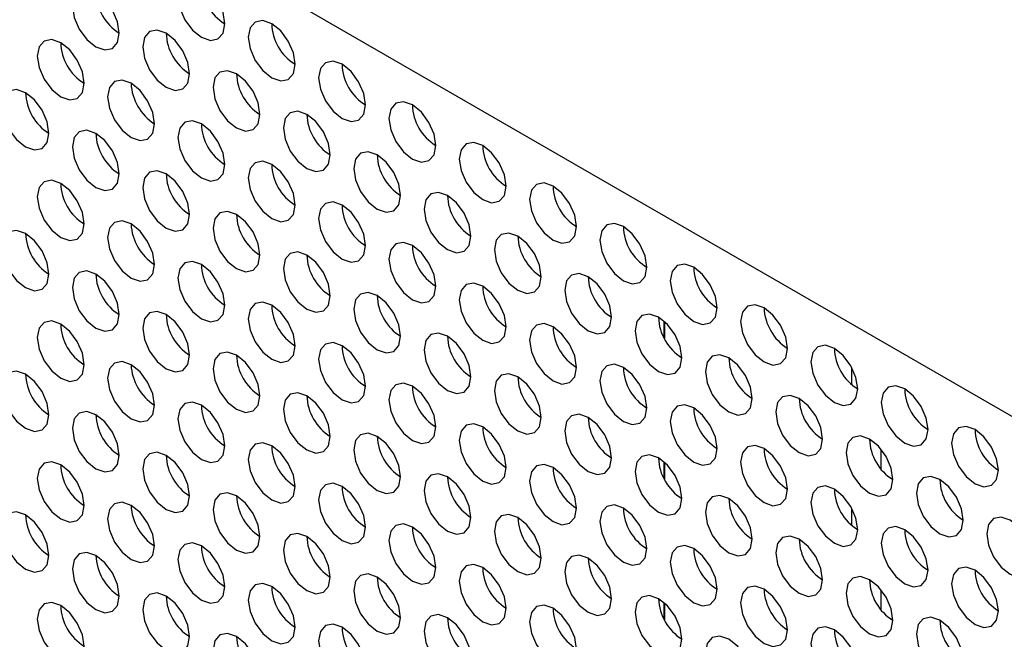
# Model space of a CAD drawing. Header units: millimetres. Extents: x 256 to 1374, y 313 to 1176.
# Tile 139 of 212: x 1061.99 to 1071.89, y 960.35 to 966.59. Entities that reach past the tile are written whole.
import ezdxf

# ---------------------------------------------------------------- set-up
doc = ezdxf.new("R2010")
doc.units = ezdxf.units.MM

msp = doc.modelspace()

# ---------------------------------------------------------------- linework, layer by layer
at = {"color": 7, "linetype": 'Continuous', "lineweight": 30}
for p, q in [((1097.0967, 948.0876), (1053.916, 973.0153)), ((1063.1084, 965.9475), (1063.1084, 965.9474)), ((1063.1084, 964.5321), (1063.1084, 964.5321)), ((1068.4706, 963.5509), (1068.4706, 963.3795)), ((1063.1084, 963.1168), (1063.1084, 963.1168)), ((1070.3562, 962.9151), (1070.3562, 963.0866)), ((1070.6509, 962.0652), (1070.6509, 962.2645)), ((1068.4706, 962.1356), (1068.4706, 961.9642)), ((1063.1084, 961.7015), (1063.1084, 961.7014)), ((1070.3562, 961.4998), (1070.3562, 961.6712)), ((1070.6509, 960.6499), (1070.6509, 960.8492)), ((1068.4706, 960.7203), (1068.4706, 960.5488))]:
    msp.add_line(p, q, dxfattribs=at)
at = {"color": 8, "linetype": 'Continuous', "lineweight": 30}
for p, q in [((1068.4675, 963.3856), (1068.4675, 963.5537)), ((1068.4675, 961.9702), (1068.4675, 962.1383)), ((1068.4675, 960.5549), (1068.4675, 960.723))]:
    msp.add_line(p, q, dxfattribs=at)
at = {"color": 7, "linetype": 'Continuous', "lineweight": 30, "flags": 128}
for points in [[(1064.0512, 966.5464), (1064.0333, 966.6609), (1063.9822, 966.7787), (1063.9057, 966.8818), (1063.8155, 966.9546), (1063.7253, 966.986), (1063.6488, 966.9711), (1063.5978, 966.9123), (1063.5798, 966.8185), (1063.5978, 966.704), (1063.6488, 966.5862), (1063.7253, 966.483), (1063.8155, 966.4102), (1063.9057, 966.3789), (1063.9822, 966.3937), (1064.0333, 966.4526), (1064.0512, 966.5464)], [(1062.9906, 966.451), (1062.9726, 966.5655), (1062.9215, 966.6833), (1062.8451, 966.7864), (1062.7549, 966.8592), (1062.6647, 966.8906), (1062.5882, 966.8757), (1062.5371, 966.8169), (1062.5191, 966.7231), (1062.5371, 966.6086), (1062.5882, 966.4908), (1062.6647, 966.3877), (1062.7549, 966.3149), (1062.8451, 966.2835), (1062.9215, 966.2984), (1062.9726, 966.3572), (1062.9906, 966.451)], [(1064.7583, 966.1381), (1064.7404, 966.2527), (1064.6893, 966.3705), (1064.6128, 966.4736), (1064.5226, 966.5464), (1064.4324, 966.5777), (1064.3559, 966.5629), (1064.3049, 966.5041), (1064.2869, 966.4103), (1064.3049, 966.2958), (1064.3559, 966.178), (1064.4324, 966.0748), (1064.5226, 966.002), (1064.6128, 965.9707), (1064.6893, 965.9855), (1064.7404, 966.0443), (1064.7583, 966.1381)], [(1063.6977, 966.0428), (1063.6797, 966.1573), (1063.6286, 966.2751), (1063.5522, 966.3782), (1063.462, 966.451), (1063.3718, 966.4824), (1063.2953, 966.4675), (1063.2442, 966.4087), (1063.2263, 966.3149), (1063.2442, 966.2004), (1063.2953, 966.0826), (1063.3718, 965.9795), (1063.462, 965.9067), (1063.5522, 965.8753), (1063.6286, 965.8902), (1063.6797, 965.949), (1063.6977, 966.0428)], [(1062.637, 965.9474), (1062.6191, 966.0619), (1062.568, 966.1797), (1062.4915, 966.2829), (1062.4013, 966.3557), (1062.3111, 966.387), (1062.2346, 966.3722), (1062.1835, 966.3134), (1062.1656, 966.2196), (1062.1835, 966.105), (1062.2346, 965.9872), (1062.3111, 965.8841), (1062.4013, 965.8113), (1062.4915, 965.78), (1062.568, 965.7948), (1062.6191, 965.8536), (1062.637, 965.9474)], [(1065.4654, 965.7299), (1065.4475, 965.8445), (1065.3964, 965.9623), (1065.3199, 966.0654), (1065.2297, 966.1382), (1065.1395, 966.1695), (1065.0631, 966.1547), (1065.012, 966.0959), (1064.994, 966.0021), (1065.012, 965.8876), (1065.0631, 965.7698), (1065.1395, 965.6666), (1065.2297, 965.5938), (1065.3199, 965.5625), (1065.3964, 965.5773), (1065.4475, 965.6361), (1065.4654, 965.7299)], [(1064.4048, 965.6346), (1064.3868, 965.7491), (1064.3357, 965.8669), (1064.2593, 965.97), (1064.1691, 966.0428), (1064.0789, 966.0742), (1064.0024, 966.0593), (1063.9513, 966.0005), (1063.9334, 965.9067), (1063.9513, 965.7922), (1064.0024, 965.6744), (1064.0789, 965.5713), (1064.1691, 965.4985), (1064.2593, 965.4671), (1064.3357, 965.482), (1064.3868, 965.5408), (1064.4048, 965.6346)], [(1063.3441, 965.5392), (1063.3262, 965.6537), (1063.2751, 965.7715), (1063.1986, 965.8747), (1063.1084, 965.9475), (1063.0182, 965.9788), (1062.9417, 965.964), (1062.8906, 965.9052), (1062.8727, 965.8114), (1062.8906, 965.6968), (1062.9417, 965.579), (1063.0182, 965.4759), (1063.1084, 965.4031), (1063.1986, 965.3718), (1063.2751, 965.3866), (1063.3262, 965.4454), (1063.3441, 965.5392)], [(1062.2834, 965.4439), (1062.2655, 965.5584), (1062.2144, 965.6762), (1062.1379, 965.7793), (1062.0477, 965.8521), (1061.9575, 965.8835), (1061.8811, 965.8686), (1061.83, 965.8098), (1061.812, 965.716), (1061.83, 965.6015), (1061.8811, 965.4837), (1061.9575, 965.3805), (1062.0477, 965.3077), (1062.1379, 965.2764), (1062.2144, 965.2912), (1062.2655, 965.3501), (1062.2834, 965.4439)], [(1066.1725, 965.3217), (1066.1546, 965.4363), (1066.1035, 965.5541), (1066.027, 965.6572), (1065.9368, 965.73), (1065.8466, 965.7613), (1065.7702, 965.7465), (1065.7191, 965.6877), (1065.7011, 965.5939), (1065.7191, 965.4794), (1065.7702, 965.3616), (1065.8466, 965.2584), (1065.9368, 965.1856), (1066.027, 965.1543), (1066.1035, 965.1691), (1066.1546, 965.2279), (1066.1725, 965.3217)], [(1065.1119, 965.2264), (1065.0939, 965.3409), (1065.0428, 965.4587), (1064.9664, 965.5618), (1064.8762, 965.6346), (1064.786, 965.666), (1064.7095, 965.6511), (1064.6584, 965.5923), (1064.6405, 965.4985), (1064.6584, 965.384), (1064.7095, 965.2662), (1064.786, 965.1631), (1064.8762, 965.0903), (1064.9664, 965.0589), (1065.0428, 965.0738), (1065.0939, 965.1326), (1065.1119, 965.2264)], [(1064.0512, 965.131), (1064.0333, 965.2455), (1063.9822, 965.3633), (1063.9057, 965.4665), (1063.8155, 965.5393), (1063.7253, 965.5706), (1063.6488, 965.5558), (1063.5978, 965.497), (1063.5798, 965.4032), (1063.5978, 965.2886), (1063.6488, 965.1708), (1063.7253, 965.0677), (1063.8155, 964.9949), (1063.9057, 964.9636), (1063.9822, 964.9784), (1064.0333, 965.0372), (1064.0512, 965.131)], [(1062.9906, 965.0357), (1062.9726, 965.1502), (1062.9215, 965.268), (1062.8451, 965.3711), (1062.7549, 965.4439), (1062.6647, 965.4753), (1062.5882, 965.4604), (1062.5371, 965.4016), (1062.5191, 965.3078), (1062.5371, 965.1933), (1062.5882, 965.0755), (1062.6647, 964.9723), (1062.7549, 964.8995), (1062.8451, 964.8682), (1062.9215, 964.883), (1062.9726, 964.9419), (1062.9906, 965.0357)], [(1066.8796, 964.9135), (1066.8617, 965.0281), (1066.8106, 965.1458), (1066.7341, 965.249), (1066.6439, 965.3218), (1066.5537, 965.3531), (1066.4773, 965.3383), (1066.4262, 965.2795), (1066.4082, 965.1857), (1066.4262, 965.0712), (1066.4773, 964.9534), (1066.5537, 964.8502), (1066.6439, 964.7774), (1066.7341, 964.7461), (1066.8106, 964.7609), (1066.8617, 964.8197), (1066.8796, 964.9135)], [(1065.819, 964.8182), (1065.801, 964.9327), (1065.7499, 965.0505), (1065.6735, 965.1536), (1065.5833, 965.2264), (1065.4931, 965.2578), (1065.4166, 965.2429), (1065.3655, 965.1841), (1065.3476, 965.0903), (1065.3655, 964.9758), (1065.4166, 964.858), (1065.4931, 964.7549), (1065.5833, 964.6821), (1065.6735, 964.6507), (1065.7499, 964.6656), (1065.801, 964.7244), (1065.819, 964.8182)], [(1064.7583, 964.7228), (1064.7404, 964.8373), (1064.6893, 964.9551), (1064.6128, 965.0583), (1064.5226, 965.1311), (1064.4324, 965.1624), (1064.3559, 965.1476), (1064.3049, 965.0887), (1064.2869, 964.9949), (1064.3049, 964.8804), (1064.3559, 964.7626), (1064.4324, 964.6595), (1064.5226, 964.5867), (1064.6128, 964.5553), (1064.6893, 964.5702), (1064.7404, 964.629), (1064.7583, 964.7228)], [(1063.6977, 964.6274), (1063.6797, 964.742), (1063.6286, 964.8598), (1063.5522, 964.9629), (1063.462, 965.0357), (1063.3718, 965.0671), (1063.2953, 965.0522), (1063.2442, 964.9934), (1063.2263, 964.8996), (1063.2442, 964.7851), (1063.2953, 964.6673), (1063.3718, 964.5641), (1063.462, 964.4913), (1063.5522, 964.46), (1063.6286, 964.4748), (1063.6797, 964.5336), (1063.6977, 964.6274)], [(1062.637, 964.5321), (1062.6191, 964.6466), (1062.568, 964.7644), (1062.4915, 964.8675), (1062.4013, 964.9403), (1062.3111, 964.9717), (1062.2346, 964.9568), (1062.1835, 964.898), (1062.1656, 964.8042), (1062.1835, 964.6897), (1062.2346, 964.5719), (1062.3111, 964.4688), (1062.4013, 964.396), (1062.4915, 964.3646), (1062.568, 964.3795), (1062.6191, 964.4383), (1062.637, 964.5321)], [(1067.5868, 964.5053), (1067.5688, 964.6199), (1067.5177, 964.7376), (1067.4412, 964.8408), (1067.351, 964.9136), (1067.2608, 964.9449), (1067.1844, 964.9301), (1067.1333, 964.8713), (1067.1153, 964.7775), (1067.1333, 964.663), (1067.1844, 964.5452), (1067.2608, 964.442), (1067.351, 964.3692), (1067.4412, 964.3379), (1067.5177, 964.3527), (1067.5688, 964.4115), (1067.5868, 964.5053)], [(1066.5261, 964.41), (1066.5081, 964.5245), (1066.4571, 964.6423), (1066.3806, 964.7454), (1066.2904, 964.8182), (1066.2002, 964.8496), (1066.1237, 964.8347), (1066.0726, 964.7759), (1066.0547, 964.6821), (1066.0726, 964.5676), (1066.1237, 964.4498), (1066.2002, 964.3466), (1066.2904, 964.2739), (1066.3806, 964.2425), (1066.4571, 964.2574), (1066.5081, 964.3162), (1066.5261, 964.41)], [(1065.4654, 964.3146), (1065.4475, 964.4291), (1065.3964, 964.5469), (1065.3199, 964.6501), (1065.2297, 964.7229), (1065.1395, 964.7542), (1065.0631, 964.7393), (1065.012, 964.6805), (1064.994, 964.5867), (1065.012, 964.4722), (1065.0631, 964.3544), (1065.1395, 964.2513), (1065.2297, 964.1785), (1065.3199, 964.1471), (1065.3964, 964.162), (1065.4475, 964.2208), (1065.4654, 964.3146)], [(1064.4048, 964.2192), (1064.3868, 964.3338), (1064.3357, 964.4516), (1064.2593, 964.5547), (1064.1691, 964.6275), (1064.0789, 964.6588), (1064.0024, 964.644), (1063.9513, 964.5852), (1063.9334, 964.4914), (1063.9513, 964.3769), (1064.0024, 964.2591), (1064.0789, 964.1559), (1064.1691, 964.0831), (1064.2593, 964.0518), (1064.3357, 964.0666), (1064.3868, 964.1254), (1064.4048, 964.2192)], [(1063.3441, 964.1239), (1063.3262, 964.2384), (1063.2751, 964.3562), (1063.1986, 964.4593), (1063.1084, 964.5321), (1063.0182, 964.5635), (1062.9417, 964.5486), (1062.8906, 964.4898), (1062.8727, 964.396), (1062.8906, 964.2815), (1062.9417, 964.1637), (1063.0182, 964.0606), (1063.1084, 963.9878), (1063.1986, 963.9564), (1063.2751, 963.9713), (1063.3262, 964.0301), (1063.3441, 964.1239)], [(1068.2939, 964.0971), (1068.2759, 964.2116), (1068.2248, 964.3294), (1068.1484, 964.4326), (1068.0582, 964.5054), (1067.968, 964.5367), (1067.8915, 964.5219), (1067.8404, 964.4631), (1067.8224, 964.3693), (1067.8404, 964.2547), (1067.8915, 964.137), (1067.968, 964.0338), (1068.0582, 963.961), (1068.1484, 963.9297), (1068.2248, 963.9445), (1068.2759, 964.0033), (1068.2939, 964.0971)], [(1062.2834, 964.0285), (1062.2655, 964.143), (1062.2144, 964.2608), (1062.1379, 964.364), (1062.0477, 964.4368), (1061.9575, 964.4681), (1061.8811, 964.4533), (1061.83, 964.3945), (1061.812, 964.3007), (1061.83, 964.1861), (1061.8811, 964.0683), (1061.9575, 963.9652), (1062.0477, 963.8924), (1062.1379, 963.8611), (1062.2144, 963.8759), (1062.2655, 963.9347), (1062.2834, 964.0285)], [(1067.2332, 964.0018), (1067.2153, 964.1163), (1067.1642, 964.2341), (1067.0877, 964.3372), (1066.9975, 964.41), (1066.9073, 964.4414), (1066.8308, 964.4265), (1066.7797, 964.3677), (1066.7618, 964.2739), (1066.7797, 964.1594), (1066.8308, 964.0416), (1066.9073, 963.9384), (1066.9975, 963.8657), (1067.0877, 963.8343), (1067.1642, 963.8492), (1067.2153, 963.908), (1067.2332, 964.0018)], [(1066.1725, 963.9064), (1066.1546, 964.0209), (1066.1035, 964.1387), (1066.027, 964.2419), (1065.9368, 964.3147), (1065.8466, 964.346), (1065.7702, 964.3311), (1065.7191, 964.2723), (1065.7011, 964.1785), (1065.7191, 964.064), (1065.7702, 963.9462), (1065.8466, 963.8431), (1065.9368, 963.7703), (1066.027, 963.7389), (1066.1035, 963.7538), (1066.1546, 963.8126), (1066.1725, 963.9064)], [(1065.1119, 963.811), (1065.0939, 963.9256), (1065.0428, 964.0434), (1064.9664, 964.1465), (1064.8762, 964.2193), (1064.786, 964.2506), (1064.7095, 964.2358), (1064.6584, 964.177), (1064.6405, 964.0832), (1064.6584, 963.9687), (1064.7095, 963.8509), (1064.786, 963.7477), (1064.8762, 963.6749), (1064.9664, 963.6436), (1065.0428, 963.6584), (1065.0939, 963.7172), (1065.1119, 963.811)], [(1064.0512, 963.7157), (1064.0333, 963.8302), (1063.9822, 963.948), (1063.9057, 964.0511), (1063.8155, 964.1239), (1063.7253, 964.1553), (1063.6488, 964.1404), (1063.5978, 964.0816), (1063.5798, 963.9878), (1063.5978, 963.8733), (1063.6488, 963.7555), (1063.7253, 963.6524), (1063.8155, 963.5796), (1063.9057, 963.5482), (1063.9822, 963.5631), (1064.0333, 963.6219), (1064.0512, 963.7157)], [(1069.001, 963.6889), (1068.983, 963.8034), (1068.9319, 963.9212), (1068.8555, 964.0244), (1068.7653, 964.0972), (1068.6751, 964.1285), (1068.5986, 964.1137), (1068.5475, 964.0549), (1068.5296, 963.9611), (1068.5475, 963.8465), (1068.5986, 963.7287), (1068.6751, 963.6256), (1068.7653, 963.5528), (1068.8555, 963.5215), (1068.9319, 963.5363), (1068.983, 963.5951), (1069.001, 963.6889)], [(1062.9906, 963.6203), (1062.9726, 963.7348), (1062.9215, 963.8526), (1062.8451, 963.9558), (1062.7549, 964.0286), (1062.6647, 964.0599), (1062.5882, 964.0451), (1062.5371, 963.9863), (1062.5191, 963.8925), (1062.5371, 963.7779), (1062.5882, 963.6601), (1062.6647, 963.557), (1062.7549, 963.4842), (1062.8451, 963.4528), (1062.9215, 963.4677), (1062.9726, 963.5265), (1062.9906, 963.6203)], [(1067.9403, 963.5936), (1067.9224, 963.7081), (1067.8713, 963.8259), (1067.7948, 963.929), (1067.7046, 964.0018), (1067.6144, 964.0332), (1067.5379, 964.0183), (1067.4868, 963.9595), (1067.4689, 963.8657), (1067.4868, 963.7512), (1067.5379, 963.6334), (1067.6144, 963.5302), (1067.7046, 963.4574), (1067.7948, 963.4261), (1067.8713, 963.441), (1067.9224, 963.4998), (1067.9403, 963.5936)], [(1066.8796, 963.4982), (1066.8617, 963.6127), (1066.8106, 963.7305), (1066.7341, 963.8337), (1066.6439, 963.9064), (1066.5537, 963.9378), (1066.4773, 963.9229), (1066.4262, 963.8641), (1066.4082, 963.7703), (1066.4262, 963.6558), (1066.4773, 963.538), (1066.5537, 963.4349), (1066.6439, 963.3621), (1066.7341, 963.3307), (1066.8106, 963.3456), (1066.8617, 963.4044), (1066.8796, 963.4982)], [(1065.819, 963.4028), (1065.801, 963.5174), (1065.7499, 963.6351), (1065.6735, 963.7383), (1065.5833, 963.8111), (1065.4931, 963.8424), (1065.4166, 963.8276), (1065.3655, 963.7688), (1065.3476, 963.675), (1065.3655, 963.5605), (1065.4166, 963.4427), (1065.4931, 963.3395), (1065.5833, 963.2667), (1065.6735, 963.2354), (1065.7499, 963.2502), (1065.801, 963.309), (1065.819, 963.4028)], [(1064.7583, 963.3075), (1064.7404, 963.422), (1064.6893, 963.5398), (1064.6128, 963.6429), (1064.5226, 963.7157), (1064.4324, 963.7471), (1064.3559, 963.7322), (1064.3049, 963.6734), (1064.2869, 963.5796), (1064.3049, 963.4651), (1064.3559, 963.3473), (1064.4324, 963.2442), (1064.5226, 963.1714), (1064.6128, 963.14), (1064.6893, 963.1549), (1064.7404, 963.2137), (1064.7583, 963.3075)], [(1069.7081, 963.2807), (1069.6901, 963.3952), (1069.639, 963.513), (1069.5626, 963.6162), (1069.4724, 963.689), (1069.3822, 963.7203), (1069.3057, 963.7055), (1069.2546, 963.6467), (1069.2367, 963.5529), (1069.2546, 963.4383), (1069.3057, 963.3205), (1069.3822, 963.2174), (1069.4724, 963.1446), (1069.5626, 963.1133), (1069.639, 963.1281), (1069.6901, 963.1869), (1069.7081, 963.2807)], [(1063.6977, 963.2121), (1063.6797, 963.3266), (1063.6286, 963.4444), (1063.5522, 963.5476), (1063.462, 963.6204), (1063.3718, 963.6517), (1063.2953, 963.6369), (1063.2442, 963.578), (1063.2263, 963.4842), (1063.2442, 963.3697), (1063.2953, 963.2519), (1063.3718, 963.1488), (1063.462, 963.076), (1063.5522, 963.0446), (1063.6286, 963.0595), (1063.6797, 963.1183), (1063.6977, 963.2121)], [(1068.6474, 963.1854), (1068.6295, 963.2999), (1068.5784, 963.4177), (1068.5019, 963.5208), (1068.4117, 963.5936), (1068.3215, 963.625), (1068.245, 963.6101), (1068.1939, 963.5513), (1068.176, 963.4575), (1068.1939, 963.343), (1068.245, 963.2252), (1068.3215, 963.122), (1068.4117, 963.0492), (1068.5019, 963.0179), (1068.5784, 963.0327), (1068.6295, 963.0916), (1068.6474, 963.1854)], [(1062.637, 963.1167), (1062.6191, 963.2313), (1062.568, 963.3491), (1062.4915, 963.4522), (1062.4013, 963.525), (1062.3111, 963.5564), (1062.2346, 963.5415), (1062.1835, 963.4827), (1062.1656, 963.3889), (1062.1835, 963.2744), (1062.2346, 963.1566), (1062.3111, 963.0534), (1062.4013, 962.9806), (1062.4915, 962.9493), (1062.568, 962.9641), (1062.6191, 963.0229), (1062.637, 963.1167)], [(1067.5868, 963.09), (1067.5688, 963.2045), (1067.5177, 963.3223), (1067.4412, 963.4255), (1067.351, 963.4982), (1067.2608, 963.5296), (1067.1844, 963.5147), (1067.1333, 963.4559), (1067.1153, 963.3621), (1067.1333, 963.2476), (1067.1844, 963.1298), (1067.2608, 963.0267), (1067.351, 962.9539), (1067.4412, 962.9225), (1067.5177, 962.9374), (1067.5688, 962.9962), (1067.5868, 963.09)], [(1066.5261, 962.9946), (1066.5081, 963.1091), (1066.4571, 963.2269), (1066.3806, 963.3301), (1066.2904, 963.4029), (1066.2002, 963.4342), (1066.1237, 963.4194), (1066.0726, 963.3606), (1066.0547, 963.2668), (1066.0726, 963.1523), (1066.1237, 963.0345), (1066.2002, 962.9313), (1066.2904, 962.8585), (1066.3806, 962.8272), (1066.4571, 962.842), (1066.5081, 962.9008), (1066.5261, 962.9946)], [(1065.4654, 962.8993), (1065.4475, 963.0138), (1065.3964, 963.1316), (1065.3199, 963.2347), (1065.2297, 963.3075), (1065.1395, 963.3389), (1065.0631, 963.324), (1065.012, 963.2652), (1064.994, 963.1714), (1065.012, 963.0569), (1065.0631, 962.9391), (1065.1395, 962.8359), (1065.2297, 962.7632), (1065.3199, 962.7318), (1065.3964, 962.7467), (1065.4475, 962.8055), (1065.4654, 962.8993)], [(1064.4048, 962.8039), (1064.3868, 962.9184), (1064.3357, 963.0362), (1064.2593, 963.1394), (1064.1691, 963.2122), (1064.0789, 963.2435), (1064.0024, 963.2287), (1063.9513, 963.1698), (1063.9334, 963.076), (1063.9513, 962.9615), (1064.0024, 962.8437), (1064.0789, 962.7406), (1064.1691, 962.6678), (1064.2593, 962.6364), (1064.3357, 962.6513), (1064.3868, 962.7101), (1064.4048, 962.8039)], [(1070.4152, 962.8725), (1070.3972, 962.987), (1070.3461, 963.1048), (1070.2697, 963.208), (1070.1795, 963.2808), (1070.0893, 963.3121), (1070.0128, 963.2973), (1069.9617, 963.2385), (1069.9438, 963.1447), (1069.9617, 963.0301), (1070.0128, 962.9123), (1070.0893, 962.8092), (1070.1795, 962.7364), (1070.2697, 962.7051), (1070.3461, 962.7199), (1070.3972, 962.7787), (1070.4152, 962.8725)], [(1063.3441, 962.7085), (1063.3262, 962.8231), (1063.2751, 962.9409), (1063.1986, 963.044), (1063.1084, 963.1168), (1063.0182, 963.1481), (1062.9417, 963.1333), (1062.8906, 963.0745), (1062.8727, 962.9807), (1062.8906, 962.8662), (1062.9417, 962.7484), (1063.0182, 962.6452), (1063.1084, 962.5724), (1063.1986, 962.5411), (1063.2751, 962.5559), (1063.3262, 962.6147), (1063.3441, 962.7085)], [(1069.3545, 962.7772), (1069.3366, 962.8917), (1069.2855, 963.0095), (1069.209, 963.1126), (1069.1188, 963.1854), (1069.0286, 963.2168), (1068.9521, 963.2019), (1068.9011, 963.1431), (1068.8831, 963.0493), (1068.9011, 962.9348), (1068.9521, 962.817), (1069.0286, 962.7138), (1069.1188, 962.641), (1069.209, 962.6097), (1069.2855, 962.6245), (1069.3366, 962.6834), (1069.3545, 962.7772)], [(1062.2834, 962.6132), (1062.2655, 962.7277), (1062.2144, 962.8455), (1062.1379, 962.9486), (1062.0477, 963.0214), (1061.9575, 963.0528), (1061.8811, 963.0379), (1061.83, 962.9791), (1061.812, 962.8853), (1061.83, 962.7708), (1061.8811, 962.653), (1061.9575, 962.5499), (1062.0477, 962.4771), (1062.1379, 962.4457), (1062.2144, 962.4606), (1062.2655, 962.5194), (1062.2834, 962.6132)], [(1067.2332, 962.5864), (1067.2153, 962.7009), (1067.1642, 962.8187), (1067.0877, 962.9219), (1066.9975, 962.9947), (1066.9073, 963.026), (1066.8308, 963.0112), (1066.7797, 962.9524), (1066.7618, 962.8586), (1066.7797, 962.744), (1066.8308, 962.6262), (1066.9073, 962.5231), (1066.9975, 962.4503), (1067.0877, 962.419), (1067.1642, 962.4338), (1067.2153, 962.4926), (1067.2332, 962.5864)], [(1068.2939, 962.6818), (1068.2759, 962.7963), (1068.2248, 962.9141), (1068.1484, 963.0173), (1068.0582, 963.09), (1067.968, 963.1214), (1067.8915, 963.1065), (1067.8404, 963.0477), (1067.8224, 962.9539), (1067.8404, 962.8394), (1067.8915, 962.7216), (1067.968, 962.6185), (1068.0582, 962.5457), (1068.1484, 962.5143), (1068.2248, 962.5292), (1068.2759, 962.588), (1068.2939, 962.6818)], [(1066.1725, 962.4911), (1066.1546, 962.6056), (1066.1035, 962.7234), (1066.027, 962.8265), (1065.9368, 962.8993), (1065.8466, 962.9307), (1065.7702, 962.9158), (1065.7191, 962.857), (1065.7011, 962.7632), (1065.7191, 962.6487), (1065.7702, 962.5309), (1065.8466, 962.4277), (1065.9368, 962.355), (1066.027, 962.3236), (1066.1035, 962.3385), (1066.1546, 962.3973), (1066.1725, 962.4911)], [(1065.1119, 962.3957), (1065.0939, 962.5102), (1065.0428, 962.628), (1064.9664, 962.7312), (1064.8762, 962.8039), (1064.786, 962.8353), (1064.7095, 962.8204), (1064.6584, 962.7616), (1064.6405, 962.6678), (1064.6584, 962.5533), (1064.7095, 962.4355), (1064.786, 962.3324), (1064.8762, 962.2596), (1064.9664, 962.2282), (1065.0428, 962.2431), (1065.0939, 962.3019), (1065.1119, 962.3957)], [(1071.1223, 962.4643), (1071.1043, 962.5788), (1071.0532, 962.6966), (1070.9768, 962.7998), (1070.8866, 962.8726), (1070.7964, 962.9039), (1070.7199, 962.8891), (1070.6688, 962.8303), (1070.6509, 962.7364), (1070.6688, 962.6219), (1070.7199, 962.5041), (1070.7964, 962.401), (1070.8866, 962.3282), (1070.9768, 962.2968), (1071.0532, 962.3117), (1071.1043, 962.3705), (1071.1223, 962.4643)], [(1064.0512, 962.3003), (1064.0333, 962.4149), (1063.9822, 962.5327), (1063.9057, 962.6358), (1063.8155, 962.7086), (1063.7253, 962.7399), (1063.6488, 962.7251), (1063.5978, 962.6663), (1063.5798, 962.5725), (1063.5978, 962.458), (1063.6488, 962.3402), (1063.7253, 962.237), (1063.8155, 962.1642), (1063.9057, 962.1329), (1063.9822, 962.1477), (1064.0333, 962.2065), (1064.0512, 962.3003)], [(1070.0616, 962.3689), (1070.0437, 962.4835), (1069.9926, 962.6013), (1069.9161, 962.7044), (1069.8259, 962.7772), (1069.7357, 962.8085), (1069.6593, 962.7937), (1069.6082, 962.7349), (1069.5902, 962.6411), (1069.6082, 962.5266), (1069.6593, 962.4088), (1069.7357, 962.3056), (1069.8259, 962.2328), (1069.9161, 962.2015), (1069.9926, 962.2163), (1070.0437, 962.2751), (1070.0616, 962.3689)], [(1062.9906, 962.205), (1062.9726, 962.3195), (1062.9215, 962.4373), (1062.8451, 962.5404), (1062.7549, 962.6132), (1062.6647, 962.6446), (1062.5882, 962.6297), (1062.5371, 962.5709), (1062.5191, 962.4771), (1062.5371, 962.3626), (1062.5882, 962.2448), (1062.6647, 962.1417), (1062.7549, 962.0689), (1062.8451, 962.0375), (1062.9215, 962.0524), (1062.9726, 962.1112), (1062.9906, 962.205)], [(1069.001, 962.2736), (1068.983, 962.3881), (1068.9319, 962.5059), (1068.8555, 962.609), (1068.7653, 962.6818), (1068.6751, 962.7132), (1068.5986, 962.6983), (1068.5475, 962.6395), (1068.5296, 962.5457), (1068.5475, 962.4312), (1068.5986, 962.3134), (1068.6751, 962.2103), (1068.7653, 962.1375), (1068.8555, 962.1061), (1068.9319, 962.121), (1068.983, 962.1798), (1069.001, 962.2736)], [(1067.9403, 962.1782), (1067.9224, 962.2927), (1067.8713, 962.4105), (1067.7948, 962.5137), (1067.7046, 962.5865), (1067.6144, 962.6178), (1067.5379, 962.603), (1067.4868, 962.5442), (1067.4689, 962.4504), (1067.4868, 962.3358), (1067.5379, 962.218), (1067.6144, 962.1149), (1067.7046, 962.0421), (1067.7948, 962.0108), (1067.8713, 962.0256), (1067.9224, 962.0844), (1067.9403, 962.1782)], [(1066.8796, 962.0829), (1066.8617, 962.1974), (1066.8106, 962.3152), (1066.7341, 962.4183), (1066.6439, 962.4911), (1066.5537, 962.5225), (1066.4773, 962.5076), (1066.4262, 962.4488), (1066.4082, 962.355), (1066.4262, 962.2405), (1066.4773, 962.1227), (1066.5537, 962.0195), (1066.6439, 961.9468), (1066.7341, 961.9154), (1066.8106, 961.9303), (1066.8617, 961.9891), (1066.8796, 962.0829)], [(1071.8294, 962.0561), (1071.8114, 962.1706), (1071.7604, 962.2884), (1071.6839, 962.3916), (1071.5937, 962.4644), (1071.5035, 962.4957), (1071.427, 962.4809), (1071.3759, 962.422), (1071.358, 962.3282), (1071.3759, 962.2137), (1071.427, 962.0959), (1071.5035, 961.9928), (1071.5937, 961.92), (1071.6839, 961.8886), (1071.7604, 961.9035), (1071.8114, 961.9623), (1071.8294, 962.0561)], [(1064.7583, 961.8921), (1064.7404, 962.0067), (1064.6893, 962.1245), (1064.6128, 962.2276), (1064.5226, 962.3004), (1064.4324, 962.3317), (1064.3559, 962.3169), (1064.3049, 962.2581), (1064.2869, 962.1643), (1064.3049, 962.0498), (1064.3559, 961.932), (1064.4324, 961.8288), (1064.5226, 961.756), (1064.6128, 961.7247), (1064.6893, 961.7395), (1064.7404, 961.7983), (1064.7583, 961.8921)], [(1065.819, 961.9875), (1065.801, 962.102), (1065.7499, 962.2198), (1065.6735, 962.323), (1065.5833, 962.3957), (1065.4931, 962.4271), (1065.4166, 962.4122), (1065.3655, 962.3534), (1065.3476, 962.2596), (1065.3655, 962.1451), (1065.4166, 962.0273), (1065.4931, 961.9242), (1065.5833, 961.8514), (1065.6735, 961.82), (1065.7499, 961.8349), (1065.801, 961.8937), (1065.819, 961.9875)], [(1070.7687, 961.9607), (1070.7508, 962.0753), (1070.6997, 962.1931), (1070.6232, 962.2962), (1070.533, 962.369), (1070.4428, 962.4003), (1070.3664, 962.3855), (1070.3153, 962.3267), (1070.2973, 962.2329), (1070.3153, 962.1184), (1070.3664, 962.0006), (1070.4428, 961.8974), (1070.533, 961.8246), (1070.6232, 961.7933), (1070.6997, 961.8081), (1070.7508, 961.8669), (1070.7687, 961.9607)], [(1063.6977, 961.7968), (1063.6797, 961.9113), (1063.6286, 962.0291), (1063.5522, 962.1322), (1063.462, 962.205), (1063.3718, 962.2364), (1063.2953, 962.2215), (1063.2442, 962.1627), (1063.2263, 962.0689), (1063.2442, 961.9544), (1063.2953, 961.8366), (1063.3718, 961.7335), (1063.462, 961.6607), (1063.5522, 961.6293), (1063.6286, 961.6442), (1063.6797, 961.703), (1063.6977, 961.7968)], [(1069.7081, 961.8654), (1069.6901, 961.9799), (1069.639, 962.0977), (1069.5626, 962.2008), (1069.4724, 962.2736), (1069.3822, 962.305), (1069.3057, 962.2901), (1069.2546, 962.2313), (1069.2367, 962.1375), (1069.2546, 962.023), (1069.3057, 961.9052), (1069.3822, 961.8021), (1069.4724, 961.7293), (1069.5626, 961.6979), (1069.639, 961.7128), (1069.6901, 961.7716), (1069.7081, 961.8654)], [(1062.637, 961.7014), (1062.6191, 961.8159), (1062.568, 961.9337), (1062.4915, 962.0369), (1062.4013, 962.1097), (1062.3111, 962.141), (1062.2346, 962.1262), (1062.1835, 962.0673), (1062.1656, 961.9735), (1062.1835, 961.859), (1062.2346, 961.7412), (1062.3111, 961.6381), (1062.4013, 961.5653), (1062.4915, 961.5339), (1062.568, 961.5488), (1062.6191, 961.6076), (1062.637, 961.7014)], [(1068.6474, 961.77), (1068.6295, 961.8845), (1068.5784, 962.0023), (1068.5019, 962.1055), (1068.4117, 962.1783), (1068.3215, 962.2096), (1068.245, 962.1948), (1068.1939, 962.136), (1068.176, 962.0422), (1068.1939, 961.9276), (1068.245, 961.8098), (1068.3215, 961.7067), (1068.4117, 961.6339), (1068.5019, 961.6026), (1068.5784, 961.6174), (1068.6295, 961.6762), (1068.6474, 961.77)], [(1067.5868, 961.6747), (1067.5688, 961.7892), (1067.5177, 961.907), (1067.4412, 962.0101), (1067.351, 962.0829), (1067.2608, 962.1143), (1067.1844, 962.0994), (1067.1333, 962.0406), (1067.1153, 961.9468), (1067.1333, 961.8323), (1067.1844, 961.7145), (1067.2608, 961.6113), (1067.351, 961.5385), (1067.4412, 961.5072), (1067.5177, 961.522), (1067.5688, 961.5809), (1067.5868, 961.6747)], [(1066.5261, 961.5793), (1066.5081, 961.6938), (1066.4571, 961.8116), (1066.3806, 961.9148), (1066.2904, 961.9875), (1066.2002, 962.0189), (1066.1237, 962.004), (1066.0726, 961.9452), (1066.0547, 961.8514), (1066.0726, 961.7369), (1066.1237, 961.6191), (1066.2002, 961.516), (1066.2904, 961.4432), (1066.3806, 961.4118), (1066.4571, 961.4267), (1066.5081, 961.4855), (1066.5261, 961.5793)], [(1071.4758, 961.5525), (1071.4579, 961.6671), (1071.4068, 961.7849), (1071.3303, 961.888), (1071.2401, 961.9608), (1071.1499, 961.9921), (1071.0735, 961.9773), (1071.0224, 961.9185), (1071.0044, 961.8247), (1071.0224, 961.7102), (1071.0735, 961.5924), (1071.1499, 961.4892), (1071.2401, 961.4164), (1071.3303, 961.3851), (1071.4068, 961.3999), (1071.4579, 961.4587), (1071.4758, 961.5525)], [(1065.4654, 961.4839), (1065.4475, 961.5984), (1065.3964, 961.7162), (1065.3199, 961.8194), (1065.2297, 961.8922), (1065.1395, 961.9235), (1065.0631, 961.9087), (1065.012, 961.8499), (1064.994, 961.7561), (1065.012, 961.6416), (1065.0631, 961.5238), (1065.1395, 961.4206), (1065.2297, 961.3478), (1065.3199, 961.3165), (1065.3964, 961.3313), (1065.4475, 961.3901), (1065.4654, 961.4839)], [(1070.4152, 961.4572), (1070.3972, 961.5717), (1070.3461, 961.6895), (1070.2697, 961.7926), (1070.1795, 961.8654), (1070.0893, 961.8968), (1070.0128, 961.8819), (1069.9617, 961.8231), (1069.9438, 961.7293), (1069.9617, 961.6148), (1070.0128, 961.497), (1070.0893, 961.3939), (1070.1795, 961.3211), (1070.2697, 961.2897), (1070.3461, 961.3046), (1070.3972, 961.3634), (1070.4152, 961.4572)], [(1064.4048, 961.3886), (1064.3868, 961.5031), (1064.3357, 961.6209), (1064.2593, 961.724), (1064.1691, 961.7968), (1064.0789, 961.8282), (1064.0024, 961.8133), (1063.9513, 961.7545), (1063.9334, 961.6607), (1063.9513, 961.5462), (1064.0024, 961.4284), (1064.0789, 961.3252), (1064.1691, 961.2525), (1064.2593, 961.2211), (1064.3357, 961.236), (1064.3868, 961.2948), (1064.4048, 961.3886)], [(1069.3545, 961.3618), (1069.3366, 961.4763), (1069.2855, 961.5941), (1069.209, 961.6973), (1069.1188, 961.7701), (1069.0286, 961.8014), (1068.9521, 961.7866), (1068.9011, 961.7278), (1068.8831, 961.634), (1068.9011, 961.5194), (1068.9521, 961.4016), (1069.0286, 961.2985), (1069.1188, 961.2257), (1069.209, 961.1944), (1069.2855, 961.2092), (1069.3366, 961.268), (1069.3545, 961.3618)], [(1062.2834, 961.1978), (1062.2655, 961.3124), (1062.2144, 961.4302), (1062.1379, 961.5333), (1062.0477, 961.6061), (1061.9575, 961.6374), (1061.8811, 961.6226), (1061.83, 961.5638), (1061.812, 961.47), (1061.83, 961.3555), (1061.8811, 961.2377), (1061.9575, 961.1345), (1062.0477, 961.0617), (1062.1379, 961.0304), (1062.2144, 961.0452), (1062.2655, 961.104), (1062.2834, 961.1978)], [(1063.3441, 961.2932), (1063.3262, 961.4077), (1063.2751, 961.5255), (1063.1986, 961.6287), (1063.1084, 961.7015), (1063.0182, 961.7328), (1062.9417, 961.7179), (1062.8906, 961.6591), (1062.8727, 961.5653), (1062.8906, 961.4508), (1062.9417, 961.333), (1063.0182, 961.2299), (1063.1084, 961.1571), (1063.1986, 961.1257), (1063.2751, 961.1406), (1063.3262, 961.1994), (1063.3441, 961.2932)], [(1068.2939, 961.2665), (1068.2759, 961.381), (1068.2248, 961.4988), (1068.1484, 961.6019), (1068.0582, 961.6747), (1067.968, 961.7061), (1067.8915, 961.6912), (1067.8404, 961.6324), (1067.8224, 961.5386), (1067.8404, 961.4241), (1067.8915, 961.3063), (1067.968, 961.2031), (1068.0582, 961.1303), (1068.1484, 961.099), (1068.2248, 961.1138), (1068.2759, 961.1727), (1068.2939, 961.2665)], [(1067.2332, 961.1711), (1067.2153, 961.2856), (1067.1642, 961.4034), (1067.0877, 961.5066), (1066.9975, 961.5793), (1066.9073, 961.6107), (1066.8308, 961.5958), (1066.7797, 961.537), (1066.7618, 961.4432), (1066.7797, 961.3287), (1066.8308, 961.2109), (1066.9073, 961.1078), (1066.9975, 961.035), (1067.0877, 961.0036), (1067.1642, 961.0185), (1067.2153, 961.0773), (1067.2332, 961.1711)], [(1072.1829, 961.1443), (1072.165, 961.2589), (1072.1139, 961.3767), (1072.0374, 961.4798), (1071.9472, 961.5526), (1071.857, 961.5839), (1071.7806, 961.5691), (1071.7295, 961.5103), (1071.7115, 961.4165), (1071.7295, 961.302), (1071.7806, 961.1842), (1071.857, 961.081), (1071.9472, 961.0082), (1072.0374, 960.9769), (1072.1139, 960.9917), (1072.165, 961.0505), (1072.1829, 961.1443)], [(1066.1725, 961.0757), (1066.1546, 961.1902), (1066.1035, 961.308), (1066.027, 961.4112), (1065.9368, 961.484), (1065.8466, 961.5153), (1065.7702, 961.5005), (1065.7191, 961.4417), (1065.7011, 961.3479), (1065.7191, 961.2333), (1065.7702, 961.1155), (1065.8466, 961.0124), (1065.9368, 960.9396), (1066.027, 960.9083), (1066.1035, 960.9231), (1066.1546, 960.9819), (1066.1725, 961.0757)], [(1071.1223, 961.049), (1071.1043, 961.1635), (1071.0532, 961.2813), (1070.9768, 961.3844), (1070.8866, 961.4572), (1070.7964, 961.4886), (1070.7199, 961.4737), (1070.6688, 961.4149), (1070.6509, 961.3211), (1070.6688, 961.2066), (1070.7199, 961.0888), (1070.7964, 960.9857), (1070.8866, 960.9129), (1070.9768, 960.8815), (1071.0532, 960.8964), (1071.1043, 960.9552), (1071.1223, 961.049)], [(1065.1119, 960.9804), (1065.0939, 961.0949), (1065.0428, 961.2127), (1064.9664, 961.3158), (1064.8762, 961.3886), (1064.786, 961.42), (1064.7095, 961.4051), (1064.6584, 961.3463), (1064.6405, 961.2525), (1064.6584, 961.138), (1064.7095, 961.0202), (1064.786, 960.917), (1064.8762, 960.8443), (1064.9664, 960.8129), (1065.0428, 960.8278), (1065.0939, 960.8866), (1065.1119, 960.9804)], [(1070.0616, 960.9536), (1070.0437, 961.0681), (1069.9926, 961.1859), (1069.9161, 961.2891), (1069.8259, 961.3619), (1069.7357, 961.3932), (1069.6593, 961.3784), (1069.6082, 961.3195), (1069.5902, 961.2257), (1069.6082, 961.1112), (1069.6593, 960.9934), (1069.7357, 960.8903), (1069.8259, 960.8175), (1069.9161, 960.7861), (1069.9926, 960.801), (1070.0437, 960.8598), (1070.0616, 960.9536)], [(1064.0512, 960.885), (1064.0333, 960.9995), (1063.9822, 961.1173), (1063.9057, 961.2205), (1063.8155, 961.2932), (1063.7253, 961.3246), (1063.6488, 961.3097), (1063.5978, 961.2509), (1063.5798, 961.1571), (1063.5978, 961.0426), (1063.6488, 960.9248), (1063.7253, 960.8217), (1063.8155, 960.7489), (1063.9057, 960.7175), (1063.9822, 960.7324), (1064.0333, 960.7912), (1064.0512, 960.885)], [(1069.001, 960.8582), (1068.983, 960.9728), (1068.9319, 961.0906), (1068.8555, 961.1937), (1068.7653, 961.2665), (1068.6751, 961.2979), (1068.5986, 961.283), (1068.5475, 961.2242), (1068.5296, 961.1304), (1068.5475, 961.0159), (1068.5986, 960.8981), (1068.6751, 960.7949), (1068.7653, 960.7221), (1068.8555, 960.6908), (1068.9319, 960.7056), (1068.983, 960.7644), (1069.001, 960.8582)], [(1062.9906, 960.7896), (1062.9726, 960.9042), (1062.9215, 961.022), (1062.8451, 961.1251), (1062.7549, 961.1979), (1062.6647, 961.2292), (1062.5882, 961.2144), (1062.5371, 961.1556), (1062.5191, 961.0618), (1062.5371, 960.9473), (1062.5882, 960.8295), (1062.6647, 960.7263), (1062.7549, 960.6535), (1062.8451, 960.6222), (1062.9215, 960.637), (1062.9726, 960.6958), (1062.9906, 960.7896)], [(1067.9403, 960.7629), (1067.9224, 960.8774), (1067.8713, 960.9952), (1067.7948, 961.0983), (1067.7046, 961.1711), (1067.6144, 961.2025), (1067.5379, 961.1876), (1067.4868, 961.1288), (1067.4689, 961.035), (1067.4868, 960.9205), (1067.5379, 960.8027), (1067.6144, 960.6996), (1067.7046, 960.6268), (1067.7948, 960.5954), (1067.8713, 960.6103), (1067.9224, 960.6691), (1067.9403, 960.7629)], [(1066.8796, 960.6675), (1066.8617, 960.782), (1066.8106, 960.8998), (1066.7341, 961.003), (1066.6439, 961.0758), (1066.5537, 961.1071), (1066.4773, 961.0923), (1066.4262, 961.0335), (1066.4082, 960.9397), (1066.4262, 960.8251), (1066.4773, 960.7073), (1066.5537, 960.6042), (1066.6439, 960.5314), (1066.7341, 960.5001), (1066.8106, 960.5149), (1066.8617, 960.5737), (1066.8796, 960.6675)], [(1071.8294, 960.6408), (1071.8114, 960.7553), (1071.7604, 960.8731), (1071.6839, 960.9762), (1071.5937, 961.049), (1071.5035, 961.0804), (1071.427, 961.0655), (1071.3759, 961.0067), (1071.358, 960.9129), (1071.3759, 960.7984), (1071.427, 960.6806), (1071.5035, 960.5774), (1071.5937, 960.5047), (1071.6839, 960.4733), (1071.7604, 960.4882), (1071.8114, 960.547), (1071.8294, 960.6408)], [(1065.819, 960.5722), (1065.801, 960.6867), (1065.7499, 960.8045), (1065.6735, 960.9076), (1065.5833, 960.9804), (1065.4931, 961.0118), (1065.4166, 960.9969), (1065.3655, 960.9381), (1065.3476, 960.8443), (1065.3655, 960.7298), (1065.4166, 960.612), (1065.4931, 960.5088), (1065.5833, 960.436), (1065.6735, 960.4047), (1065.7499, 960.4196), (1065.801, 960.4784), (1065.819, 960.5722)], [(1070.7687, 960.5454), (1070.7508, 960.6599), (1070.6997, 960.7777), (1070.6232, 960.8809), (1070.533, 960.9537), (1070.4428, 960.985), (1070.3664, 960.9701), (1070.3153, 960.9113), (1070.2973, 960.8175), (1070.3153, 960.703), (1070.3664, 960.5852), (1070.4428, 960.4821), (1070.533, 960.4093), (1070.6232, 960.3779), (1070.6997, 960.3928), (1070.7508, 960.4516), (1070.7687, 960.5454)], [(1064.7583, 960.4768), (1064.7404, 960.5913), (1064.6893, 960.7091), (1064.6128, 960.8123), (1064.5226, 960.885), (1064.4324, 960.9164), (1064.3559, 960.9015), (1064.3049, 960.8427), (1064.2869, 960.7489), (1064.3049, 960.6344), (1064.3559, 960.5166), (1064.4324, 960.4135), (1064.5226, 960.3407), (1064.6128, 960.3093), (1064.6893, 960.3242), (1064.7404, 960.383), (1064.7583, 960.4768)], [(1069.7081, 960.45), (1069.6901, 960.5646), (1069.639, 960.6824), (1069.5626, 960.7855), (1069.4724, 960.8583), (1069.3822, 960.8896), (1069.3057, 960.8748), (1069.2546, 960.816), (1069.2367, 960.7222), (1069.2546, 960.6077), (1069.3057, 960.4899), (1069.3822, 960.3867), (1069.4724, 960.3139), (1069.5626, 960.2826), (1069.639, 960.2974), (1069.6901, 960.3562), (1069.7081, 960.45)], [(1063.6977, 960.3814), (1063.6797, 960.496), (1063.6286, 960.6137), (1063.5522, 960.7169), (1063.462, 960.7897), (1063.3718, 960.821), (1063.2953, 960.8062), (1063.2442, 960.7474), (1063.2263, 960.6536), (1063.2442, 960.5391), (1063.2953, 960.4213), (1063.3718, 960.3181), (1063.462, 960.2453), (1063.5522, 960.214), (1063.6286, 960.2288), (1063.6797, 960.2876), (1063.6977, 960.3814)], [(1068.6474, 960.3547), (1068.6295, 960.4692), (1068.5784, 960.587), (1068.5019, 960.6901), (1068.4117, 960.7629), (1068.3215, 960.7943), (1068.245, 960.7794), (1068.1939, 960.7206), (1068.176, 960.6268), (1068.1939, 960.5123), (1068.245, 960.3945), (1068.3215, 960.2914), (1068.4117, 960.2186), (1068.5019, 960.1872), (1068.5784, 960.2021), (1068.6295, 960.2609), (1068.6474, 960.3547)], [(1062.637, 960.2861), (1062.6191, 960.4006), (1062.568, 960.5184), (1062.4915, 960.6215), (1062.4013, 960.6943), (1062.3111, 960.7257), (1062.2346, 960.7108), (1062.1835, 960.652), (1062.1656, 960.5582), (1062.1835, 960.4437), (1062.2346, 960.3259), (1062.3111, 960.2228), (1062.4013, 960.15), (1062.4915, 960.1186), (1062.568, 960.1335), (1062.6191, 960.1923), (1062.637, 960.2861)], [(1067.5868, 960.2593), (1067.5688, 960.3738), (1067.5177, 960.4916), (1067.4412, 960.5948), (1067.351, 960.6676), (1067.2608, 960.6989), (1067.1844, 960.6841), (1067.1333, 960.6253), (1067.1153, 960.5315), (1067.1333, 960.4169), (1067.1844, 960.2991), (1067.2608, 960.196), (1067.351, 960.1232), (1067.4412, 960.0919), (1067.5177, 960.1067), (1067.5688, 960.1655), (1067.5868, 960.2593)], [(1066.5261, 960.164), (1066.5081, 960.2785), (1066.4571, 960.3963), (1066.3806, 960.4994), (1066.2904, 960.5722), (1066.2002, 960.6036), (1066.1237, 960.5887), (1066.0726, 960.5299), (1066.0547, 960.4361), (1066.0726, 960.3216), (1066.1237, 960.2038), (1066.2002, 960.1006), (1066.2904, 960.0278), (1066.3806, 959.9965), (1066.4571, 960.0113), (1066.5081, 960.0702), (1066.5261, 960.164)], [(1071.4758, 960.1372), (1071.4579, 960.2517), (1071.4068, 960.3695), (1071.3303, 960.4727), (1071.2401, 960.5455), (1071.1499, 960.5768), (1071.0735, 960.5619), (1071.0224, 960.5031), (1071.0044, 960.4093), (1071.0224, 960.2948), (1071.0735, 960.177), (1071.1499, 960.0739), (1071.2401, 960.0011), (1071.3303, 959.9697), (1071.4068, 959.9846), (1071.4579, 960.0434), (1071.4758, 960.1372)], [(1065.4654, 960.0686), (1065.4475, 960.1831), (1065.3964, 960.3009), (1065.3199, 960.4041), (1065.2297, 960.4768), (1065.1395, 960.5082), (1065.0631, 960.4933), (1065.012, 960.4345), (1064.994, 960.3407), (1065.012, 960.2262), (1065.0631, 960.1084), (1065.1395, 960.0053), (1065.2297, 959.9325), (1065.3199, 959.9011), (1065.3964, 959.916), (1065.4475, 959.9748), (1065.4654, 960.0686)], [(1070.4152, 960.0418), (1070.3972, 960.1564), (1070.3461, 960.2742), (1070.2697, 960.3773), (1070.1795, 960.4501), (1070.0893, 960.4814), (1070.0128, 960.4666), (1069.9617, 960.4078), (1069.9438, 960.314), (1069.9617, 960.1995), (1070.0128, 960.0817), (1070.0893, 959.9785), (1070.1795, 959.9057), (1070.2697, 959.8744), (1070.3461, 959.8892), (1070.3972, 959.948), (1070.4152, 960.0418)], [(1064.4048, 959.9732), (1064.3868, 960.0877), (1064.3357, 960.2055), (1064.2593, 960.3087), (1064.1691, 960.3815), (1064.0789, 960.4128), (1064.0024, 960.398), (1063.9513, 960.3392), (1063.9334, 960.2454), (1063.9513, 960.1309), (1064.0024, 960.0131), (1064.0789, 959.9099), (1064.1691, 959.8371), (1064.2593, 959.8058), (1064.3357, 959.8206), (1064.3868, 959.8794), (1064.4048, 959.9732)], [(1069.3545, 959.9465), (1069.3366, 960.061), (1069.2855, 960.1788), (1069.209, 960.2819), (1069.1188, 960.3547), (1069.0286, 960.3861), (1068.9521, 960.3712), (1068.9011, 960.3124), (1068.8831, 960.2186), (1068.9011, 960.1041), (1068.9521, 959.9863), (1069.0286, 959.8832), (1069.1188, 959.8104), (1069.209, 959.779), (1069.2855, 959.7939), (1069.3366, 959.8527), (1069.3545, 959.9465)]]:
    msp.add_lwpolyline(points, dxfattribs=at)
at = {"color": 7, "linetype": 'Continuous', "lineweight": 30}
for centre, radius, start, end in [((1064.311, 966.9685), 0.4957, 181.6027, 238.39262), ((1063.2503, 966.8731), 0.4957, 181.6027, 238.39262), ((1065.0181, 966.5602), 0.4957, 181.60099, 238.39334), ((1063.9574, 966.4649), 0.4957, 181.60099, 238.39334), ((1062.8968, 966.3695), 0.4957, 181.60125, 238.39284), ((1065.7252, 966.152), 0.4957, 181.60148, 238.39285), ((1064.6645, 966.0567), 0.4957, 181.60148, 238.39285), ((1063.6201, 965.9707), 0.5123, 182.60563, 237.39388), ((1062.5432, 965.866), 0.4957, 181.60143, 238.39389), ((1066.4323, 965.7438), 0.4957, 181.60143, 238.39389), ((1065.3716, 965.6485), 0.4957, 181.60143, 238.39389), ((1064.311, 965.5531), 0.4957, 181.60295, 238.39212), ((1063.2503, 965.4578), 0.4957, 181.6027, 238.39262), ((1067.1394, 965.3356), 0.4957, 181.60099, 238.39334), ((1066.0788, 965.2403), 0.4957, 181.60099, 238.39334), ((1065.0181, 965.1449), 0.4957, 181.60125, 238.39284), ((1063.9574, 965.0495), 0.4957, 181.60099, 238.39334), ((1062.8968, 964.9542), 0.4957, 181.60118, 238.3934), ((1067.8465, 964.9274), 0.4957, 181.60148, 238.39285), ((1066.7859, 964.8321), 0.4957, 181.60148, 238.39285), ((1065.7252, 964.7367), 0.4957, 181.60173, 238.39235), ((1064.6645, 964.6413), 0.4957, 181.60148, 238.39285), ((1063.6201, 964.5554), 0.5123, 182.60542, 237.39458), ((1062.5432, 964.4506), 0.4957, 181.60161, 238.39395), ((1067.493, 964.4239), 0.4957, 181.60143, 238.39389), ((1068.5447, 964.5142), 0.4867, 181.03994, 239.52625), ((1066.4323, 964.3285), 0.4957, 181.60168, 238.39339), ((1065.3716, 964.2331), 0.4957, 181.60143, 238.39389), ((1064.311, 964.1378), 0.4957, 181.60288, 238.39268), ((1063.2503, 964.0424), 0.4957, 181.60288, 238.39268), ((1069.2608, 964.111), 0.4957, 181.6027, 238.39262), ((1068.2001, 964.0157), 0.4957, 181.6027, 238.39262), ((1067.1394, 963.9203), 0.4957, 181.60125, 238.39284), ((1066.0788, 963.8249), 0.4957, 181.60099, 238.39334), ((1063.9574, 963.6342), 0.4957, 181.60118, 238.3934), ((1065.0181, 963.7296), 0.4957, 181.60118, 238.3934), ((1069.9841, 963.7122), 0.5123, 182.60487, 237.39488), ((1062.8968, 963.5388), 0.4957, 181.60118, 238.3934), ((1068.9072, 963.6075), 0.4957, 181.60099, 238.39334), ((1067.8465, 963.5121), 0.4957, 181.60173, 238.39235), ((1066.7859, 963.4167), 0.4957, 181.60148, 238.39285), ((1065.7252, 963.3214), 0.4957, 181.60166, 238.39292), ((1070.6749, 963.2946), 0.4957, 181.60148, 238.39285), ((1064.6645, 963.226), 0.4957, 181.60166, 238.39292), ((1069.6143, 963.1993), 0.4957, 181.60148, 238.39285), ((1063.6201, 963.14), 0.5123, 182.60542, 237.39458), ((1068.5447, 963.0989), 0.4867, 181.03994, 239.526), ((1062.5432, 963.0353), 0.4957, 181.60212, 238.39295), ((1067.493, 963.0085), 0.4957, 181.60143, 238.39389), ((1066.4323, 962.9132), 0.4957, 181.60161, 238.39395), ((1071.3821, 962.8864), 0.4957, 181.60143, 238.39389), ((1065.3716, 962.8178), 0.4957, 181.60161, 238.39395), ((1070.3214, 962.7911), 0.4957, 181.6027, 238.39262), ((1064.311, 962.7225), 0.4957, 181.60288, 238.39268), ((1069.2608, 962.6957), 0.4957, 181.60295, 238.39212), ((1063.2504, 962.6271), 0.4957, 181.60339, 238.39168), ((1068.2001, 962.6003), 0.4957, 181.6027, 238.39262), ((1067.1394, 962.505), 0.4957, 181.60118, 238.3934), ((1072.0892, 962.4782), 0.4957, 181.60099, 238.39334), ((1066.0951, 962.419), 0.5123, 182.65008, 237.39283), ((1071.0285, 962.3828), 0.4957, 181.60099, 238.39334), ((1065.0181, 962.3142), 0.4957, 181.60118, 238.3934), ((1069.9678, 962.2875), 0.4957, 181.60125, 238.39284), ((1063.9574, 962.2189), 0.4957, 181.60169, 238.3924), ((1068.9072, 962.1921), 0.4957, 181.60099, 238.39334), ((1062.8968, 962.1235), 0.4957, 181.60169, 238.3924), ((1067.8465, 962.0968), 0.4957, 181.60166, 238.39292), ((1066.8022, 962.0108), 0.5123, 182.65118, 237.39174), ((1071.7356, 961.9746), 0.4957, 181.60148, 238.39285), ((1065.7252, 961.906), 0.4957, 181.60166, 238.39292), ((1070.675, 961.8793), 0.4957, 181.60173, 238.39235), ((1064.6646, 961.8107), 0.4957, 181.60217, 238.39192), ((1069.6143, 961.7839), 0.4957, 181.60148, 238.39285), ((1063.6202, 961.7247), 0.5123, 182.60604, 237.39347), ((1068.5447, 961.6835), 0.4867, 181.03994, 239.52649), ((1062.5432, 961.62), 0.4957, 181.60212, 238.39295), ((1067.5093, 961.6026), 0.5123, 182.65111, 237.39279), ((1066.4323, 961.4978), 0.4957, 181.60161, 238.39395), ((1071.3821, 961.4711), 0.4957, 181.60168, 238.39339), ((1065.3717, 961.4025), 0.4957, 181.60212, 238.39295), ((1070.3214, 961.3757), 0.4957, 181.6027, 238.39262), ((1064.311, 961.3071), 0.4957, 181.60339, 238.39168), ((1069.2608, 961.2804), 0.4957, 181.60288, 238.39268), ((1063.2504, 961.2118), 0.4957, 181.60339, 238.39168), ((1068.2164, 961.1944), 0.5124, 182.6523, 237.3916), ((1067.1394, 961.0896), 0.4957, 181.60118, 238.3934), ((1072.0892, 961.0629), 0.4957, 181.60125, 238.39284), ((1066.0788, 960.9943), 0.4957, 181.60169, 238.3924), ((1071.0285, 960.9675), 0.4957, 181.60099, 238.39334), ((1065.0181, 960.8989), 0.4957, 181.60169, 238.3924), ((1069.9841, 960.8815), 0.5123, 182.60497, 237.39503), ((1063.9574, 960.8035), 0.4957, 181.60169, 238.3924), ((1068.9235, 960.7862), 0.5123, 182.65073, 237.39219), ((1062.8968, 960.7082), 0.4957, 181.60169, 238.3924), ((1067.8465, 960.6814), 0.4957, 181.60166, 238.39292), ((1066.7859, 960.5861), 0.4957, 181.60217, 238.39192), ((1065.7252, 960.4907), 0.4957, 181.60217, 238.39192), ((1070.6749, 960.4639), 0.4957, 181.60166, 238.39292), ((1071.7356, 960.5593), 0.4957, 181.60148, 238.39285), ((1064.6646, 960.3953), 0.4957, 181.60217, 238.39192)]:
    msp.add_arc(centre, radius, start, end, dxfattribs=at)

doc.saveas('drawing.dxf')
